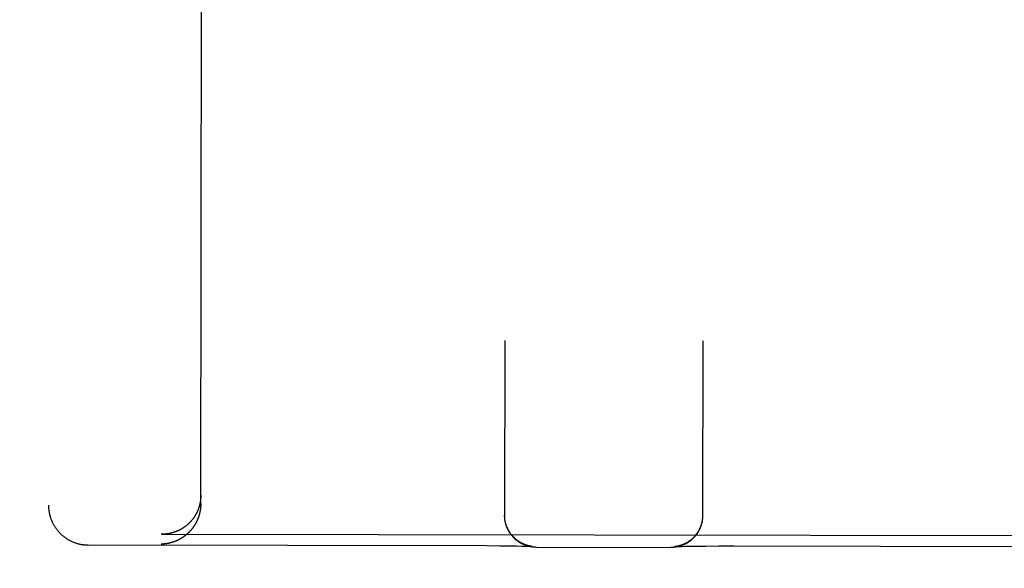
# Model space of a CAD drawing. Header units: inches. Extents: x 0 to 225, y 0 to 145.
# Tile 66 of 104: x 76.299 to 77.075, y 102.983 to 103.416. Entities that reach past the tile are written whole.
import ezdxf

# ---------------------------------------------------------------- set-up
doc = ezdxf.new("R2010")
doc.units = ezdxf.units.IN
doc.header["$LTSCALE"] = 12.349732
doc.header["$MEASUREMENT"] = 0
doc.linetypes.add('HIDDEN', pattern=[0.2, 0.1, -0.1])
doc.layers.get('0').update_dxf_attribs({"linetype": 'CONTINUOUS'})
for name, color, linetype in [('02___PRT_ALL_AXES', 7, 'CONTINUOUS'), ('DEFAULT_2', 8, 'HIDDEN'), ('DIMENSIONS', 7, 'CONTINUOUS')]:
    doc.layers.add(name, color=color, linetype=linetype)
doc.styles.get("Standard").update_dxf_attribs({"font": 'txt', "width": 0.8})
doc.dimstyles.new('DIMSTYLE_3', dxfattribs={"dimtxt": 1.030245, "dimasz": 1.320827, "dimexe": 0.09, "dimexo": 0.07, "dimgap": 0.039, "dimtad": 0, "dimtih": 1, "dimtoh": 1, "dimzin": 4, "dimdsep": 46, "dimtxsty": 'Standard', "dimblk": '_FILLED', "dimblk1": '_FILLED', "dimblk2": '_FILLED', "dimcen": 0.09, "dimadec": 0, "dimazin": 0, "dimtfac": 1, "dimtofl": 0, "dimtmove": 0, "dimatfit": 3, "dimldrblk": '_FILLED', "dimfxl": 0, "dimtolj": 1, "dimtzin": 4, "dimarcsym": 0})

# ---------------------------------------------------------------- blocks, each defined once
blk = doc.blocks.new('_FILLED')
at = {"color": 0, "linetype": 'ByBlock'}
blk.add_solid([(0, 0), (-1, 0.2), (-1, -0.2)], dxfattribs=at)
blk = doc.blocks.new('*D13')
at = {"layer": 'DIMENSIONS', "color": 2, "linetype": 'Continuous'}
for p, q in [((73.90211, 93.34851), (71.26045, 93.34851)), ((77.52711, 93.34851), (79.7423, 93.34851))]:
    blk.add_line(p, q, dxfattribs=at)
at = {"layer": 'DIMENSIONS', "color": 2, "linetype": 'Continuous', "xscale": 1.3208269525, "yscale": 1.3208269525, "zscale": 1.3208269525}
blk.add_blockref('_FILLED', (73.90211, 93.34851), dxfattribs=at)
at = {"layer": 'DIMENSIONS', "color": 2, "linetype": 'Continuous', "xscale": 1.3208269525, "yscale": 1.3208269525, "zscale": 1.3208269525, "rotation": 180}
blk.add_blockref('_FILLED', (77.52711, 93.34851), dxfattribs=at)
at = {"layer": 'DIMENSIONS', "color": 2, "linetype": 'Continuous', "insert": (80.25742, 93.86364), "char_height": 1.030245, "width": 3.2967841, "attachment_point": 1, "line_spacing_factor": 0.9}
blk.add_mtext('3.63', dxfattribs=at)

msp = doc.modelspace()

# ---------------------------------------------------------------- linework, layer by layer
at = {"layer": '02___PRT_ALL_AXES', "color": 8, "linetype": 'HIDDEN'}
for p, q in [((76.40191, 74.50938), (76.44862, 104.00934)), ((77.02691, 74.50839), (77.07362, 104.00835))]:
    msp.add_line(p, q, dxfattribs=at)
at = {"layer": 'DEFAULT_2', "color": 8, "linetype": 'HIDDEN'}
for p, q in [((76.32507, 104.92839), (76.32207, 103.03313)), ((76.44207, 103.03412), (76.44362, 104.0093)), ((76.68178, 103.16274), (76.68156, 103.02497)), ((76.83778, 103.1625), (76.83756, 103.02472)), ((76.68156, 103.0246), (76.68156, 103.02533)), ((76.68157, 103.02423), (76.68156, 103.02499)), ((76.68158, 103.02386), (76.68157, 103.02462)), ((76.6816, 103.02349), (76.68158, 103.02424)), ((76.83755, 103.02437), (76.83753, 103.02361)), ((76.83756, 103.02474), (76.83755, 103.02398)), ((76.83756, 103.02509), (76.83756, 103.02435)), ((76.41133, 103.01018), (76.41079, 103.01019)), ((76.41133, 103.01018), (77.10774, 103.00908)), ((76.35327, 103.00174), (76.66746, 103.00122)), ((76.66746, 103.00122), (76.67787, 103.00114)), ((76.67787, 103.00114), (76.68573, 103.00104)), ((76.68573, 103.00104), (76.69124, 103.00095)), ((76.69124, 103.00095), (76.69481, 103.00087)), ((76.69481, 103.00087), (76.69753, 103.0008)), ((76.69753, 103.0008), (76.69926, 103.00075)), ((76.69926, 103.00075), (76.70047, 103.00071)), ((76.70047, 103.00071), (76.70129, 103.00068)), ((76.70126, 103.0009), (76.70107, 103.00094)), ((76.70144, 103.00086), (76.70126, 103.0009)), ((76.70129, 103.00068), (76.70194, 103.00065)), ((76.7016, 103.00083), (76.70144, 103.00086)), ((76.70176, 103.0008), (76.7016, 103.00083)), ((76.70191, 103.00077), (76.70176, 103.0008)), ((76.70205, 103.00075), (76.70191, 103.00077)), ((76.70194, 103.00065), (76.70244, 103.00062)), ((76.70219, 103.00072), (76.70205, 103.00075)), ((76.70232, 103.0007), (76.70219, 103.00072)), ((76.70244, 103.00068), (76.70232, 103.0007)), ((76.70256, 103.00067), (76.70244, 103.00068)), ((76.70244, 103.00062), (76.70281, 103.0006)), ((76.70267, 103.00065), (76.70256, 103.00067)), ((76.70278, 103.00064), (76.70267, 103.00065)), ((76.70288, 103.00062), (76.70278, 103.00064)), ((76.70281, 103.0006), (76.70301, 103.00059)), ((76.70297, 103.00061), (76.70288, 103.00062)), ((76.70305, 103.0006), (76.70297, 103.00061)), ((76.70301, 103.00059), (76.70317, 103.00058)), ((76.70313, 103.00059), (76.70305, 103.0006)), ((76.7032, 103.00058), (76.70313, 103.00059)), ((76.70317, 103.00058), (76.70327, 103.00057)), ((76.70326, 103.00058), (76.7032, 103.00058)), ((76.7033, 103.00057), (76.70326, 103.00058)), ((76.70333, 103.00057), (76.70332, 103.00057)), ((76.70336, 103.00057), (76.70335, 103.00057)), ((76.70652, 102.99993), (76.81264, 102.99976)), ((76.81569, 103.00039), (76.81569, 103.00039)), ((76.81571, 103.00039), (76.81576, 103.0004)), ((76.81576, 103.0004), (76.81585, 103.0004)), ((76.81589, 103.00041), (76.81583, 103.0004)), ((76.81585, 103.0004), (76.81598, 103.00041)), ((76.81597, 103.00042), (76.81589, 103.00041)), ((76.81605, 103.00043), (76.81597, 103.00042)), ((76.81598, 103.00041), (76.81621, 103.00042)), ((76.81613, 103.00044), (76.81605, 103.00043)), ((76.81623, 103.00045), (76.81613, 103.00044)), ((76.81621, 103.00042), (76.81652, 103.00044)), ((76.81633, 103.00046), (76.81623, 103.00045)), ((76.81644, 103.00048), (76.81633, 103.00046)), ((76.81656, 103.0005), (76.81644, 103.00048)), ((76.81652, 103.00044), (76.81691, 103.00046)), ((76.81668, 103.00051), (76.81656, 103.0005)), ((76.81681, 103.00053), (76.81668, 103.00051)), ((76.81694, 103.00056), (76.81681, 103.00053)), ((76.81691, 103.00046), (76.81753, 103.00048)), ((76.81708, 103.00058), (76.81694, 103.00056)), ((76.81723, 103.00061), (76.81708, 103.00058)), ((76.81738, 103.00064), (76.81723, 103.00061)), ((76.81755, 103.00067), (76.81738, 103.00064)), ((76.81753, 103.00048), (76.81832, 103.00051)), ((76.81772, 103.0007), (76.81755, 103.00067)), ((76.8179, 103.00074), (76.81772, 103.0007)), ((76.8181, 103.00078), (76.8179, 103.00074)), ((76.81832, 103.00051), (76.81959, 103.00056)), ((76.81959, 103.00056), (76.82126, 103.0006)), ((76.82126, 103.0006), (76.82357, 103.00066)), ((76.82357, 103.00066), (76.82703, 103.00072)), ((76.82703, 103.00072), (76.83241, 103.0008)), ((76.83241, 103.0008), (76.84012, 103.00087)), ((76.84012, 103.00087), (76.85042, 103.00092)), ((76.85042, 103.00092), (76.86134, 103.00093)), ((76.86134, 103.00093), (76.86252, 103.00093)), ((76.86252, 103.00093), (77.16577, 103.00045))]:
    msp.add_line(p, q, dxfattribs=at)
for points in [[(76.44207, 103.03412), (76.44207, 103.03383), (76.44207, 103.03354), (76.44206, 103.03325), (76.44205, 103.03297), (76.44204, 103.03268), (76.44202, 103.0324), (76.44201, 103.03211), (76.44199, 103.03183), (76.44196, 103.03155), (76.44194, 103.03127), (76.44191, 103.03099), (76.44188, 103.03071), (76.44185, 103.03043), (76.44182, 103.03016), (76.44178, 103.02988), (76.44174, 103.02961), (76.4417, 103.02934), (76.44166, 103.02907), (76.44161, 103.0288), (76.44156, 103.02853), (76.44151, 103.02826), (76.44146, 103.02799), (76.44141, 103.02773), (76.44135, 103.02746), (76.44129, 103.0272), (76.44123, 103.02694), (76.44117, 103.02668), (76.4411, 103.02642), (76.44104, 103.02616), (76.44097, 103.02591), (76.4409, 103.02565), (76.44083, 103.0254), (76.44075, 103.02515), (76.44068, 103.0249), (76.4406, 103.02465), (76.44052, 103.0244), (76.44044, 103.02416), (76.44035, 103.02391), (76.44027, 103.02367), (76.44018, 103.02343), (76.4401, 103.02319), (76.44001, 103.02295), (76.43991, 103.02271), (76.43982, 103.02248), (76.43973, 103.02224), (76.43963, 103.02201), (76.43953, 103.02178), (76.43943, 103.02155), (76.43933, 103.02132), (76.43923, 103.0211), (76.43913, 103.02087), (76.43902, 103.02065), (76.43892, 103.02043), (76.43881, 103.02021), (76.4387, 103.01999), (76.43859, 103.01977), (76.43848, 103.01955), (76.43837, 103.01934), (76.43825, 103.01913), (76.43814, 103.01891), (76.43802, 103.0187), (76.4379, 103.0185), (76.43778, 103.01829), (76.43766, 103.01808), (76.43754, 103.01788), (76.43742, 103.01768), (76.43729, 103.01747), (76.43717, 103.01727), (76.43704, 103.01708), (76.43692, 103.01688), (76.43679, 103.01668), (76.43666, 103.01649), (76.43653, 103.0163), (76.4364, 103.01611), (76.43626, 103.01592), (76.43613, 103.01573), (76.43599, 103.01554), (76.43586, 103.01536), (76.43572, 103.01517), (76.43559, 103.01499), (76.43545, 103.01481), (76.43531, 103.01463), (76.43517, 103.01445), (76.43503, 103.01428), (76.43488, 103.0141), (76.43474, 103.01393), (76.4346, 103.01376), (76.43445, 103.01359), (76.43431, 103.01342), (76.43416, 103.01325), (76.43402, 103.01308), (76.43387, 103.01292), (76.43372, 103.01275), (76.43357, 103.01259), (76.43342, 103.01243), (76.43327, 103.01227), (76.43312, 103.01211), (76.43296, 103.01196), (76.43281, 103.0118), (76.43266, 103.01165), (76.4325, 103.01149), (76.43235, 103.01134), (76.43219, 103.01119), (76.43203, 103.01105), (76.43188, 103.0109), (76.43172, 103.01075), (76.43156, 103.01061), (76.4314, 103.01046), (76.43124, 103.01032), (76.43108, 103.01018), (76.43092, 103.01004), (76.43076, 103.00991), (76.4306, 103.00977), (76.43043, 103.00963), (76.43027, 103.0095), (76.4301, 103.00937), (76.42994, 103.00924), (76.42978, 103.00911), (76.42961, 103.00898), (76.42944, 103.00885), (76.42928, 103.00873), (76.42911, 103.0086), (76.42894, 103.00848), (76.42877, 103.00836), (76.4286, 103.00824), (76.42844, 103.00812), (76.42827, 103.008), (76.4281, 103.00788), (76.42793, 103.00777), (76.42775, 103.00765), (76.42758, 103.00754), (76.42741, 103.00743), (76.42724, 103.00732), (76.42707, 103.00721), (76.42689, 103.0071), (76.42672, 103.007), (76.42655, 103.00689), (76.42637, 103.00679), (76.4262, 103.00669), (76.42602, 103.00659), (76.42585, 103.00649), (76.42567, 103.00639), (76.42549, 103.00629), (76.42532, 103.00619), (76.42514, 103.0061), (76.42496, 103.006), (76.42479, 103.00591), (76.42461, 103.00582), (76.42443, 103.00573), (76.42425, 103.00564), (76.42407, 103.00555), (76.42389, 103.00547), (76.42372, 103.00538), (76.42354, 103.0053), (76.42336, 103.00522), (76.42318, 103.00514), (76.423, 103.00506), (76.42282, 103.00498), (76.42264, 103.0049), (76.42245, 103.00482), (76.42227, 103.00475), (76.42209, 103.00468), (76.42191, 103.0046), (76.42173, 103.00453), (76.42155, 103.00446), (76.42137, 103.00439), (76.42118, 103.00432), (76.421, 103.00426), (76.42082, 103.00419), (76.42064, 103.00413), (76.42045, 103.00406), (76.42027, 103.004), (76.42009, 103.00394), (76.4199, 103.00388), (76.41972, 103.00382), (76.41954, 103.00377), (76.41935, 103.00371), (76.41917, 103.00366), (76.41899, 103.0036), (76.4188, 103.00355), (76.41862, 103.0035), (76.41844, 103.00345), (76.41825, 103.0034), (76.41807, 103.00335), (76.41788, 103.00331), (76.4177, 103.00326), (76.41752, 103.00322), (76.41733, 103.00318), (76.41715, 103.00313), (76.41697, 103.00309), (76.41678, 103.00305), (76.4166, 103.00302), (76.41641, 103.00298), (76.41623, 103.00294), (76.41605, 103.00291), (76.41586, 103.00287), (76.41568, 103.00284), (76.4155, 103.00281), (76.41531, 103.00278)], [(76.44208, 103.04084), (76.44208, 103.04055), (76.44208, 103.04026), (76.44207, 103.03997), (76.44206, 103.03969), (76.44205, 103.0394), (76.44203, 103.03912), (76.44202, 103.03884), (76.442, 103.03855), (76.44198, 103.03827), (76.44195, 103.03799), (76.44192, 103.03771), (76.44189, 103.03744), (76.44186, 103.03716), (76.44183, 103.03689), (76.44179, 103.03661), (76.44175, 103.03634), (76.44171, 103.03607), (76.44167, 103.0358), (76.44162, 103.03553), (76.44157, 103.03526), (76.44152, 103.035), (76.44147, 103.03473), (76.44142, 103.03447), (76.44136, 103.03421), (76.4413, 103.03395), (76.44124, 103.03369), (76.44118, 103.03343), (76.44111, 103.03317), (76.44105, 103.03292), (76.44098, 103.03267), (76.44091, 103.03241), (76.44084, 103.03216), (76.44076, 103.03191), (76.44069, 103.03167), (76.44061, 103.03142), (76.44053, 103.03118), (76.44045, 103.03093), (76.44037, 103.03069), (76.44028, 103.03045), (76.44019, 103.03021), (76.44011, 103.02998), (76.44002, 103.02974), (76.43992, 103.02951), (76.43983, 103.02928), (76.43974, 103.02905), (76.43964, 103.02882), (76.43954, 103.02859), (76.43945, 103.02836), (76.43934, 103.02814), (76.43924, 103.02791), (76.43914, 103.02769), (76.43903, 103.02747), (76.43893, 103.02725), (76.43882, 103.02704), (76.43871, 103.02682), (76.4386, 103.02661), (76.43849, 103.0264), (76.43838, 103.02619), (76.43826, 103.02598), (76.43815, 103.02577), (76.43803, 103.02556), (76.43791, 103.02536), (76.43779, 103.02516), (76.43767, 103.02495), (76.43755, 103.02475), (76.43743, 103.02456), (76.4373, 103.02436), (76.43718, 103.02416), (76.43705, 103.02397), (76.43693, 103.02378), (76.4368, 103.02359), (76.43667, 103.0234), (76.43654, 103.02321), (76.43641, 103.02302), (76.43627, 103.02284), (76.43614, 103.02266), (76.43601, 103.02247), (76.43587, 103.02229), (76.43573, 103.02211), (76.4356, 103.02194), (76.43546, 103.02176), (76.43532, 103.02159), (76.43518, 103.02141), (76.43504, 103.02124), (76.4349, 103.02107), (76.43475, 103.0209), (76.43461, 103.02074), (76.43446, 103.02057), (76.43432, 103.02041), (76.43417, 103.02024), (76.43403, 103.02008), (76.43388, 103.01992), (76.43373, 103.01976), (76.43358, 103.01961), (76.43343, 103.01945), (76.43328, 103.0193), (76.43313, 103.01914), (76.43297, 103.01899), (76.43282, 103.01884), (76.43267, 103.01869), (76.43251, 103.01855), (76.43236, 103.0184), (76.4322, 103.01826), (76.43205, 103.01811), (76.43189, 103.01797), (76.43173, 103.01783), (76.43157, 103.01769), (76.43141, 103.01756), (76.43125, 103.01742), (76.43109, 103.01728), (76.43093, 103.01715), (76.43077, 103.01702), (76.43061, 103.01689), (76.43044, 103.01676), (76.43028, 103.01663), (76.43012, 103.0165), (76.42995, 103.01638), (76.42979, 103.01626), (76.42962, 103.01613), (76.42945, 103.01601), (76.42929, 103.01589), (76.42912, 103.01577), (76.42895, 103.01566), (76.42878, 103.01554), (76.42862, 103.01543), (76.42845, 103.01531), (76.42828, 103.0152), (76.42811, 103.01509), (76.42794, 103.01498), (76.42777, 103.01487), (76.42759, 103.01477), (76.42742, 103.01466), (76.42725, 103.01456), (76.42708, 103.01445), (76.4269, 103.01435), (76.42673, 103.01425), (76.42656, 103.01415), (76.42638, 103.01405), (76.42621, 103.01396), (76.42603, 103.01386), (76.42586, 103.01377), (76.42568, 103.01368), (76.42551, 103.01359), (76.42533, 103.0135), (76.42515, 103.01341), (76.42497, 103.01332), (76.4248, 103.01323), (76.42462, 103.01315), (76.42444, 103.01306), (76.42426, 103.01298), (76.42408, 103.0129), (76.42391, 103.01282), (76.42373, 103.01274), (76.42355, 103.01266), (76.42337, 103.01259), (76.42319, 103.01251), (76.42301, 103.01244), (76.42283, 103.01237), (76.42265, 103.0123), (76.42247, 103.01223), (76.42229, 103.01216), (76.4221, 103.01209), (76.42192, 103.01202), (76.42174, 103.01196), (76.42156, 103.01189), (76.42138, 103.01183), (76.42119, 103.01177), (76.42101, 103.01171), (76.42083, 103.01165), (76.42065, 103.01159), (76.42046, 103.01154), (76.42028, 103.01148), (76.4201, 103.01143), (76.41992, 103.01137), (76.41973, 103.01132), (76.41955, 103.01127), (76.41937, 103.01122), (76.41918, 103.01117), (76.419, 103.01113), (76.41882, 103.01108), (76.41863, 103.01104), (76.41845, 103.01099), (76.41826, 103.01095), (76.41808, 103.01091), (76.4179, 103.01087), (76.41771, 103.01083), (76.41753, 103.01079), (76.41735, 103.01076), (76.41716, 103.01072), (76.41698, 103.01069), (76.41679, 103.01065), (76.41661, 103.01062), (76.41643, 103.01059), (76.41624, 103.01056), (76.41606, 103.01053), (76.41587, 103.01051), (76.41569, 103.01048), (76.41551, 103.01045), (76.41532, 103.01043)], [(76.32207, 103.03313), (76.32207, 103.03271), (76.32208, 103.03226), (76.3221, 103.03181), (76.32212, 103.03136), (76.32215, 103.03091), (76.32218, 103.03046), (76.32222, 103.03002), (76.32227, 103.02957), (76.32232, 103.02913), (76.32238, 103.02868), (76.32245, 103.02824), (76.32252, 103.0278), (76.3226, 103.02735), (76.32268, 103.02691), (76.32277, 103.02648), (76.32287, 103.02604), (76.32297, 103.0256), (76.32308, 103.02517), (76.3232, 103.02474), (76.32332, 103.0243), (76.32345, 103.02388), (76.32358, 103.02345), (76.32372, 103.02302), (76.32387, 103.0226), (76.32402, 103.02218), (76.32418, 103.02176), (76.32434, 103.02135), (76.32451, 103.02093), (76.32469, 103.02052), (76.32487, 103.02011), (76.32506, 103.01971), (76.32525, 103.0193), (76.32545, 103.0189), (76.32565, 103.01851), (76.32586, 103.01811), (76.32608, 103.01772), (76.3263, 103.01734), (76.32653, 103.01695), (76.32676, 103.01657), (76.32699, 103.01619), (76.32724, 103.01582), (76.32748, 103.01545), (76.32774, 103.01508), (76.32799, 103.01472), (76.32826, 103.01436), (76.32852, 103.01401), (76.3288, 103.01366), (76.32907, 103.01331), (76.32936, 103.01296), (76.32964, 103.01263), (76.32993, 103.01229), (76.33023, 103.01196), (76.33053, 103.01163), (76.33084, 103.01131), (76.33115, 103.011), (76.33146, 103.01068), (76.33178, 103.01037), (76.3321, 103.01007), (76.33243, 103.00977), (76.33276, 103.00948), (76.33309, 103.00919), (76.33343, 103.0089), (76.33377, 103.00863), (76.33412, 103.00835), (76.33447, 103.00808), (76.33483, 103.00782), (76.33518, 103.00756), (76.33554, 103.0073), (76.33591, 103.00705), (76.33628, 103.00681), (76.33665, 103.00657), (76.33702, 103.00634), (76.3374, 103.00611), (76.33778, 103.00589), (76.33816, 103.00567), (76.33855, 103.00546), (76.33894, 103.00525), (76.33933, 103.00505), (76.33973, 103.00486), (76.34012, 103.00467), (76.34052, 103.00449), (76.34092, 103.00431), (76.34133, 103.00414), (76.34174, 103.00397), (76.34215, 103.00381), (76.34256, 103.00365), (76.34298, 103.0035), (76.3434, 103.00336), (76.34382, 103.00322), (76.34424, 103.00309), (76.34465, 103.00297), (76.34506, 103.00285), (76.34547, 103.00274), (76.34587, 103.00264), (76.34626, 103.00255), (76.34665, 103.00246), (76.34704, 103.00238), (76.34742, 103.0023), (76.3478, 103.00223), (76.34818, 103.00216), (76.34855, 103.0021), (76.34893, 103.00205), (76.3493, 103.002), (76.34967, 103.00195), (76.35004, 103.00191), (76.35041, 103.00187), (76.35077, 103.00184), (76.35113, 103.00181), (76.3515, 103.00179), (76.35186, 103.00177), (76.35222, 103.00176), (76.35258, 103.00175), (76.35294, 103.00174), (76.35327, 103.00174)], [(76.70107, 103.00094), (76.70087, 103.00098), (76.70077, 103.00101), (76.70066, 103.00103), (76.70055, 103.00106), (76.70043, 103.00109), (76.70032, 103.00112), (76.70019, 103.00115), (76.70006, 103.00118), (76.69993, 103.00122), (76.69979, 103.00126), (76.69965, 103.0013), (76.6995, 103.00134), (76.69935, 103.00138), (76.69919, 103.00143), (76.69904, 103.00148), (76.69887, 103.00153), (76.69871, 103.00158), (76.69853, 103.00164), (76.69836, 103.0017), (76.69818, 103.00176), (76.69799, 103.00183), (76.6978, 103.0019), (76.6976, 103.00197), (76.6974, 103.00205), (76.69719, 103.00213), (76.69698, 103.00222), (76.69676, 103.00231), (76.69654, 103.00241), (76.69632, 103.00251), (76.69609, 103.00261), (76.69585, 103.00272), (76.69561, 103.00283), (76.69537, 103.00295), (76.69512, 103.00308), (76.69487, 103.00321), (76.69461, 103.00335), (76.69435, 103.00349), (76.69407, 103.00365), (76.6938, 103.00381), (76.69352, 103.00398), (76.69323, 103.00416), (76.69294, 103.00434), (76.69265, 103.00453), (76.69236, 103.00473), (76.69206, 103.00494), (76.69177, 103.00515), (76.69147, 103.00537), (76.69118, 103.00559), (76.69089, 103.00582), (76.69061, 103.00606), (76.69032, 103.00629), (76.69004, 103.00653), (76.68977, 103.00678), (76.6895, 103.00703), (76.68923, 103.00729), (76.68896, 103.00754), (76.6887, 103.00781), (76.68844, 103.00807), (76.68819, 103.00835), (76.68794, 103.00862), (76.68769, 103.0089), (76.68745, 103.00918), (76.68721, 103.00947), (76.68698, 103.00976), (76.68675, 103.01006), (76.68652, 103.01035), (76.6863, 103.01065), (76.68608, 103.01096), (76.68587, 103.01127), (76.68566, 103.01158), (76.68546, 103.01189), (76.68526, 103.01221), (76.68507, 103.01253), (76.68488, 103.01285), (76.6847, 103.01317), (76.68452, 103.0135), (76.68434, 103.01383), (76.68417, 103.01417), (76.68401, 103.0145), (76.68385, 103.01484), (76.6837, 103.01518), (76.68355, 103.01553), (76.6834, 103.01587), (76.68327, 103.01622), (76.68313, 103.01657), (76.68301, 103.01692), (76.68288, 103.01727), (76.68276, 103.01763), (76.68265, 103.01799), (76.68255, 103.01835), (76.68244, 103.01871), (76.68235, 103.01907), (76.68226, 103.01943), (76.68217, 103.01979), (76.68209, 103.02016), (76.68202, 103.02053), (76.68195, 103.0209), (76.68189, 103.02126), (76.68183, 103.02163), (76.68178, 103.022), (76.68173, 103.02238), (76.68169, 103.02275), (76.68166, 103.02312), (76.68163, 103.02349), (76.6816, 103.02387)], [(76.70652, 102.99993), (76.70615, 102.99993), (76.70578, 102.99994), (76.70541, 102.99996), (76.70504, 102.99998), (76.70467, 103), (76.70431, 103.00003), (76.70394, 103.00007), (76.70358, 103.00011), (76.70321, 103.00016), (76.70285, 103.00021), (76.70249, 103.00026), (76.70213, 103.00033), (76.70177, 103.00039), (76.7014, 103.00047), (76.70105, 103.00055), (76.7007, 103.00063), (76.70034, 103.00072), (76.69999, 103.00081), (76.69964, 103.00091), (76.69928, 103.00101), (76.69894, 103.00112), (76.6986, 103.00123), (76.69825, 103.00135), (76.69791, 103.00147), (76.69757, 103.0016), (76.69724, 103.00173), (76.6969, 103.00187), (76.69657, 103.00201), (76.69624, 103.00216), (76.69591, 103.00231), (76.69558, 103.00247), (76.69526, 103.00263), (76.69494, 103.00279), (76.69463, 103.00296), (76.69431, 103.00314), (76.69399, 103.00332), (76.69368, 103.0035), (76.69338, 103.00369), (76.69308, 103.00388), (76.69278, 103.00407), (76.69248, 103.00427), (76.69218, 103.00448), (76.69189, 103.00469), (76.6916, 103.0049), (76.69132, 103.00512), (76.69104, 103.00533), (76.69076, 103.00556), (76.69048, 103.00579), (76.6902, 103.00603), (76.68993, 103.00627), (76.68967, 103.0065), (76.68941, 103.00674), (76.68915, 103.00699), (76.6889, 103.00724), (76.68864, 103.0075), (76.68839, 103.00776), (76.68814, 103.00802), (76.6879, 103.00829), (76.68767, 103.00856), (76.68743, 103.00883), (76.6872, 103.00911), (76.68697, 103.0094), (76.68675, 103.00968), (76.68653, 103.00997), (76.68632, 103.01026), (76.68611, 103.01056), (76.6859, 103.01085), (76.6857, 103.01116), (76.6855, 103.01146), (76.68531, 103.01176), (76.68512, 103.01208), (76.68493, 103.01239), (76.68475, 103.01271), (76.68458, 103.01302), (76.68441, 103.01334), (76.68424, 103.01366), (76.68408, 103.01399), (76.68392, 103.01432), (76.68377, 103.01465), (76.68362, 103.01498), (76.68348, 103.01532), (76.68334, 103.01565), (76.68321, 103.016), (76.68308, 103.01634), (76.68296, 103.01668), (76.68284, 103.01702), (76.68273, 103.01737), (76.68262, 103.01772), (76.68252, 103.01807), (76.68242, 103.01843), (76.68233, 103.01878), (76.68224, 103.01913), (76.68216, 103.01949), (76.68208, 103.01985), (76.68201, 103.02021), (76.68194, 103.02057), (76.68188, 103.02093), (76.68183, 103.0213), (76.68177, 103.02166), (76.68173, 103.02202), (76.68169, 103.02239), (76.68165, 103.02276), (76.68163, 103.02313), (76.6816, 103.02349)], [(76.83753, 103.024), (76.83751, 103.02323), (76.83749, 103.02286), (76.83746, 103.02249), (76.83742, 103.02212), (76.83738, 103.02176), (76.83733, 103.02139), (76.83728, 103.02103), (76.83722, 103.02066), (76.83716, 103.0203), (76.83709, 103.01994), (76.83702, 103.01958), (76.83694, 103.01923), (76.83686, 103.01887), (76.83677, 103.01852), (76.83667, 103.01816), (76.83657, 103.01781), (76.83647, 103.01746), (76.83636, 103.01712), (76.83625, 103.01677), (76.83613, 103.01643), (76.83601, 103.01609), (76.83588, 103.01574), (76.83574, 103.0154), (76.8356, 103.01507), (76.83547, 103.01475), (76.83532, 103.01442), (76.83517, 103.0141), (76.83501, 103.01377), (76.83485, 103.01344), (76.83468, 103.01311), (76.83451, 103.01279), (76.83433, 103.01248), (76.83415, 103.01216), (76.83397, 103.01185), (76.83377, 103.01154), (76.83358, 103.01123), (76.83338, 103.01093), (76.83318, 103.01062), (76.83297, 103.01032), (76.83276, 103.01003), (76.83255, 103.00974), (76.83233, 103.00946), (76.8321, 103.00917), (76.83187, 103.00888), (76.83163, 103.0086), (76.8314, 103.00833), (76.83116, 103.00806), (76.83092, 103.0078), (76.83068, 103.00754), (76.83042, 103.00727), (76.83017, 103.00701), (76.82991, 103.00676), (76.82964, 103.00651), (76.82938, 103.00627), (76.82912, 103.00603), (76.82885, 103.0058), (76.82857, 103.00556), (76.82829, 103.00533), (76.828, 103.0051), (76.82771, 103.00488), (76.82742, 103.00466), (76.82713, 103.00444), (76.82683, 103.00423), (76.82653, 103.00403), (76.82622, 103.00383), (76.82591, 103.00363), (76.8256, 103.00343), (76.82529, 103.00324), (76.82497, 103.00306), (76.82465, 103.00288), (76.82433, 103.00271), (76.82401, 103.00254), (76.82368, 103.00237), (76.82335, 103.00221), (76.82301, 103.00205), (76.82268, 103.0019), (76.82235, 103.00176), (76.82201, 103.00162), (76.82167, 103.00148), (76.82133, 103.00135), (76.82098, 103.00122), (76.82064, 103.0011), (76.82029, 103.00099), (76.81994, 103.00088), (76.81959, 103.00077), (76.81924, 103.00067), (76.81888, 103.00057), (76.81852, 103.00048), (76.81816, 103.0004), (76.8178, 103.00032), (76.81744, 103.00024), (76.81708, 103.00017), (76.81671, 103.00011), (76.81635, 103.00005), (76.81598, 103), (76.81561, 102.99995), (76.81524, 102.99991), (76.81488, 102.99987), (76.81451, 102.99984), (76.81413, 102.99981), (76.81376, 102.99979), (76.81339, 102.99978), (76.81302, 102.99977), (76.81264, 102.99976)], [(76.83752, 103.02362), (76.83749, 103.02325), (76.83746, 103.02288), (76.83742, 103.02251), (76.83738, 103.02214), (76.83733, 103.02177), (76.83728, 103.0214), (76.83722, 103.02103), (76.83716, 103.02066), (76.83709, 103.02029), (76.83701, 103.01993), (76.83693, 103.01956), (76.83685, 103.0192), (76.83676, 103.01884), (76.83666, 103.01848), (76.83656, 103.01812), (76.83645, 103.01776), (76.83634, 103.0174), (76.83622, 103.01705), (76.8361, 103.0167), (76.83597, 103.01635), (76.83583, 103.016), (76.83569, 103.01565), (76.83555, 103.01531), (76.8354, 103.01497), (76.83525, 103.01463), (76.83509, 103.01429), (76.83492, 103.01395), (76.83475, 103.01362), (76.83458, 103.01329), (76.8344, 103.01296), (76.83422, 103.01264), (76.83403, 103.01232), (76.83383, 103.012), (76.83364, 103.01168), (76.83343, 103.01137), (76.83323, 103.01106), (76.83301, 103.01075), (76.8328, 103.01045), (76.83258, 103.01015), (76.83235, 103.00985), (76.83212, 103.00956), (76.83189, 103.00927), (76.83165, 103.00899), (76.83141, 103.0087), (76.83116, 103.00843), (76.83091, 103.00815), (76.83065, 103.00788), (76.8304, 103.00762), (76.83014, 103.00735), (76.82987, 103.0071), (76.8296, 103.00684), (76.82933, 103.00659), (76.82905, 103.00635), (76.82878, 103.00611), (76.82849, 103.00587), (76.82821, 103.00564), (76.82792, 103.00541), (76.82763, 103.00519), (76.82733, 103.00497), (76.82704, 103.00476), (76.82675, 103.00455), (76.82645, 103.00435), (76.82616, 103.00416), (76.82587, 103.00397), (76.82558, 103.0038), (76.8253, 103.00363), (76.82502, 103.00347), (76.82475, 103.00331), (76.82449, 103.00317), (76.82423, 103.00303), (76.82397, 103.0029), (76.82373, 103.00277), (76.82348, 103.00265), (76.82324, 103.00254), (76.82301, 103.00243), (76.82278, 103.00232), (76.82255, 103.00223), (76.82233, 103.00213), (76.82211, 103.00204), (76.8219, 103.00195), (76.82169, 103.00187), (76.82149, 103.00179), (76.82129, 103.00172), (76.8211, 103.00165), (76.82091, 103.00158), (76.82073, 103.00152), (76.82055, 103.00146), (76.82038, 103.0014), (76.82021, 103.00135), (76.82005, 103.0013), (76.81989, 103.00125), (76.81973, 103.0012), (76.81958, 103.00116), (76.81943, 103.00111), (76.81929, 103.00107), (76.81915, 103.00104), (76.81901, 103.001), (76.81888, 103.00097), (76.81876, 103.00094), (76.81864, 103.00091), (76.81852, 103.00088), (76.81841, 103.00085), (76.8183, 103.00083), (76.8182, 103.0008), (76.8181, 103.00078)], [(76.41532, 103.01043), (76.41514, 103.01041), (76.41496, 103.01039), (76.41477, 103.01037), (76.41459, 103.01035), (76.41441, 103.01033), (76.41423, 103.01031), (76.41404, 103.01029), (76.41386, 103.01028), (76.41368, 103.01026), (76.4135, 103.01025), (76.41331, 103.01024), (76.41313, 103.01023), (76.41295, 103.01022), (76.41277, 103.01021), (76.41259, 103.0102), (76.41241, 103.0102), (76.41222, 103.01019), (76.41204, 103.01019), (76.41186, 103.01018), (76.41168, 103.01018), (76.4115, 103.01018)], [(76.41531, 103.00278), (76.41513, 103.00275), (76.41495, 103.00272), (76.41476, 103.00269), (76.41458, 103.00267), (76.4144, 103.00264), (76.41421, 103.00262), (76.41403, 103.0026), (76.41385, 103.00258), (76.41367, 103.00256), (76.41348, 103.00254), (76.4133, 103.00252), (76.41312, 103.0025), (76.41294, 103.00248), (76.41276, 103.00247), (76.41257, 103.00246), (76.41239, 103.00244), (76.41221, 103.00243), (76.41203, 103.00242), (76.41185, 103.00241), (76.41167, 103.0024), (76.41149, 103.0024), (76.41131, 103.00239), (76.41113, 103.00238), (76.41095, 103.00238), (76.41077, 103.00238)], [(76.70327, 103.00057), (76.70333, 103.00057), (76.70334, 103.00057)], [(76.81574, 103.00039), (76.8157, 103.00039), (76.81569, 103.00039)], [(76.81583, 103.0004), (76.81578, 103.0004), (76.81576, 103.0004)]]:
    msp.add_lwpolyline(points, dxfattribs=at)

# ---------------------------------------------------------------- dimensions: what is measured, and where the dimension line sits
at = {"layer": 'DIMENSIONS', "color": 2, "linetype": 'Continuous'}
dim = msp.add_linear_dim(base=(73.9021050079, 93.3485144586), p1=(77.5271050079, 103.9466635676), p2=(73.9021050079, 42.6956635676), angle=180, dimstyle='DIMSTYLE_3', dxfattribs=at)
dim.commit()
dim.dimension.update_dxf_attribs({"geometry": '*D13', "text_midpoint": (81.9058144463, 93.3485144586), "dimtype": 160})

doc.saveas('drawing.dxf')
